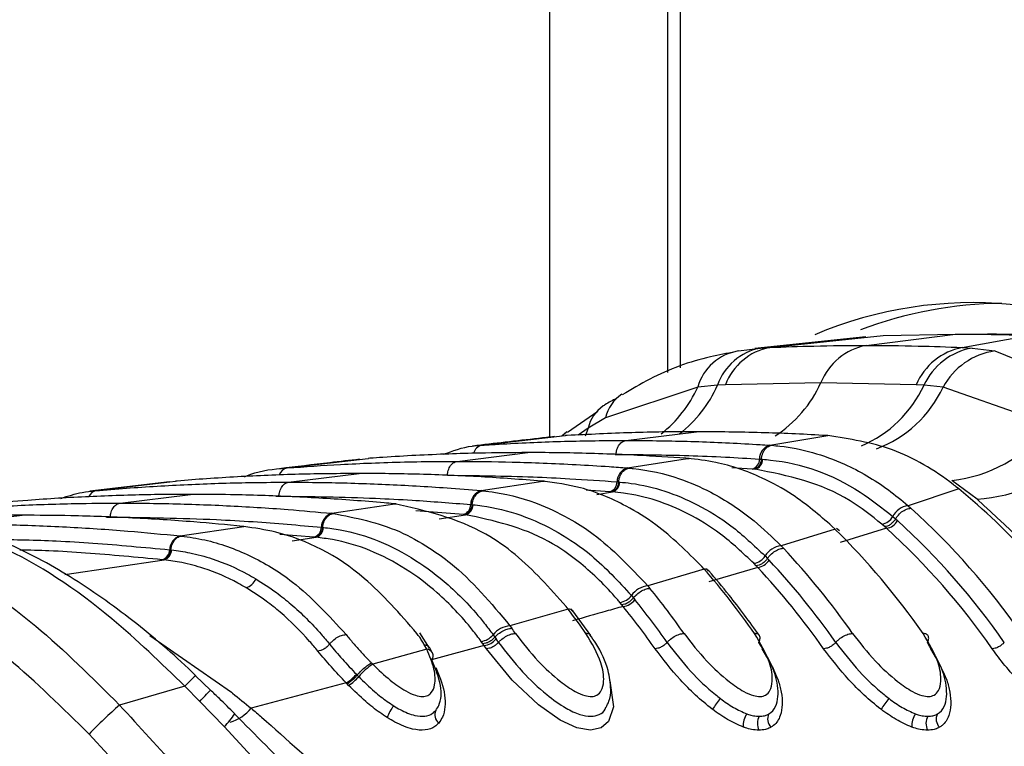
# Model space of a CAD drawing. Header units: millimetres. Extents: x 20 to 22981, y 40 to 19992.
# Tile 25 of 158: x 6643 to 6688, y 5894 to 5928. Entities that reach past the tile are written whole.
import ezdxf

# ---------------------------------------------------------------- set-up
doc = ezdxf.new("R2010")
doc.units = ezdxf.units.MM
doc.header["$LTSCALE"] = 2

msp = doc.modelspace()

# ---------------------------------------------------------------- linework, layer by layer
at = {"color": 8, "linetype": 'Continuous', "lineweight": 25}
for p, q in [((6667.226, 5908.628), (6667.226, 6410.022)), ((6673.241, 6410.022), (6673.241, 5911.816)), ((6668.992, 5909.041), (6668.536, 5908.724)), ((6668.992, 5909.041), (6668.852, 5908.677)), ((6670.242, 5907.832), (6670.281, 5907.832)), ((6676.562, 5907.158), (6675.62, 5907.213)), ((6654.581, 5905.906), (6654.725, 5905.908)), ((6669.991, 5906.11), (6668.904, 5906.182)), ((6669.39, 5905.988), (6670.112, 5906.1)), ((6646.772, 5904.943), (6646.947, 5904.945)), ((6663.237, 5905.063), (6661.048, 5905.225)), ((6662.121, 5904.867), (6663.343, 5905.053)), ((6656.346, 5904.019), (6654.768, 5904.146)), ((6655.344, 5903.846), (6656.439, 5904.01)), ((6644.854, 5902.302), (6649.428, 5902.97)), ((6648.771, 5899.486), (6652.533, 5896.867))]:
    msp.add_line(p, q, dxfattribs=at)
at = {"color": 7, "linetype": 'Continuous', "lineweight": 25}
for p, q in [((6672.655, 6410.022), (6672.655, 5911.6)), ((6681.804, 5913.258), (6676.682, 5912.707)), ((6677.372, 5912.76), (6682.607, 5913.313)), ((6681.813, 5912.856), (6685.944, 5913.367)), ((6682.607, 5913.313), (6685.944, 5913.367)), ((6689.28, 5913.313), (6685.944, 5913.367)), ((6685.944, 5913.367), (6687.419, 5913.367)), ((6686.25, 5912.76), (6689.28, 5913.313)), ((6675.923, 5912.599), (6676.944, 5912.734)), ((6676.944, 5912.734), (6677.372, 5912.76)), ((6686.25, 5912.76), (6686.705, 5912.734)), ((6686.705, 5912.734), (6687.753, 5912.599)), ((6687.753, 5912.599), (6692.189, 5910.819)), ((6674.048, 5910.932), (6669.796, 5909.515)), ((6674.96, 5911.022), (6674.048, 5910.932)), ((6675.327, 5911.043), (6674.96, 5911.022)), ((6679.729, 5911.138), (6675.327, 5911.043)), ((6684.127, 5911.043), (6679.729, 5911.138)), ((6684.489, 5911.022), (6684.127, 5911.043)), ((6685.37, 5910.932), (6684.489, 5911.022)), ((6689.409, 5909.515), (6685.37, 5910.932)), ((6669.442, 5909.804), (6668.034, 5908.847)), ((6669.796, 5909.515), (6668.992, 5909.041)), ((6664.093, 5908.256), (6667.929, 5908.696)), ((6668.016, 5908.868), (6667.783, 5908.665)), ((6667.837, 5908.714), (6668.013, 5908.874)), ((6668.023, 5908.701), (6667.929, 5908.696)), ((6667.929, 5908.696), (6667.951, 5908.698)), ((6670.732, 5908.474), (6673.988, 5908.877)), ((6677.37, 5908.256), (6680.048, 5908.696)), ((6680.048, 5908.696), (6679.954, 5908.701)), ((6664.006, 5908.25), (6664.093, 5908.256)), ((6677.37, 5908.256), (6677.458, 5908.25)), ((6655.102, 5907.207), (6658.841, 5907.646)), ((6658.919, 5907.652), (6658.841, 5907.646)), ((6658.841, 5907.646), (6658.858, 5907.648)), ((6662.954, 5907.511), (6666.21, 5907.914)), ((6670.805, 5907.207), (6673.58, 5907.646)), ((6673.58, 5907.646), (6673.501, 5907.652)), ((6673.647, 5907.643), (6673.569, 5907.649)), ((6673.58, 5907.646), (6673.648, 5907.648)), ((6655.029, 5907.201), (6655.102, 5907.207)), ((6670.805, 5907.207), (6670.88, 5907.201)), ((6676.899, 5907.616), (6676.984, 5907.61)), ((6676.985, 5907.61), (6677.042, 5907.606)), ((6655.175, 5906.549), (6658.432, 5906.952)), ((6676.648, 5907.153), (6676.562, 5907.158)), ((6676.706, 5907.149), (6676.649, 5907.153)), ((6649.672, 5906.566), (6646.01, 5906.13)), ((6646.294, 5906.16), (6649.963, 5906.598)), ((6650.03, 5906.604), (6649.963, 5906.598)), ((6664.057, 5906.16), (6666.901, 5906.598)), ((6666.901, 5906.598), (6666.834, 5906.604)), ((6666.901, 5906.598), (6666.973, 5906.599)), ((6666.972, 5906.594), (6666.905, 5906.6)), ((6670.33, 5906.567), (6670.402, 5906.561)), ((6670.403, 5906.561), (6670.451, 5906.557)), ((6686.937, 5905.765), (6685.775, 5906.629)), ((6686.095, 5906.241), (6685.946, 5906.359)), ((6646.23, 5906.154), (6646.294, 5906.16)), ((6647.397, 5905.587), (6650.654, 5905.99)), ((6664.057, 5906.16), (6664.122, 5906.154)), ((6670.063, 5906.104), (6669.991, 5906.11)), ((6670.112, 5906.1), (6670.063, 5906.104)), ((6686.095, 5906.241), (6683.753, 5905.468)), ((6657.171, 5905.115), (6660.069, 5905.552)), ((6660.069, 5905.552), (6660.01, 5905.558)), ((6660.069, 5905.552), (6660.144, 5905.553)), ((6660.143, 5905.548), (6660.084, 5905.553)), ((6663.579, 5905.52), (6663.641, 5905.514)), ((6663.642, 5905.514), (6663.684, 5905.51)), ((6683.753, 5905.468), (6683.885, 5905.35)), ((6639.619, 5904.624), (6642.875, 5905.027)), ((6657.171, 5905.115), (6657.228, 5905.11)), ((6663.3, 5905.057), (6663.237, 5905.063)), ((6663.343, 5905.053), (6663.3, 5905.057)), ((6683.047, 5904.971), (6683.177, 5904.857)), ((6650.174, 5904.074), (6653.115, 5904.51)), ((6653.115, 5904.51), (6653.063, 5904.515)), ((6656.689, 5904.475), (6656.745, 5904.47)), ((6656.745, 5904.47), (6656.782, 5904.466)), ((6680.383, 5904.392), (6680.259, 5904.511)), ((6682.672, 5904.504), (6682.547, 5904.613)), ((6682.759, 5904.426), (6682.672, 5904.504)), ((6683.177, 5904.857), (6683.266, 5904.777)), ((6650.174, 5904.074), (6650.224, 5904.069)), ((6656.401, 5904.013), (6656.346, 5904.019)), ((6656.439, 5904.01), (6656.401, 5904.013)), ((6680.383, 5904.392), (6677.892, 5903.619)), ((6680.583, 5904.302), (6680.458, 5904.421)), ((6682.759, 5904.426), (6680.617, 5903.764)), ((6677.892, 5903.619), (6678.003, 5903.502)), ((6649.69, 5903.435), (6649.739, 5903.43)), ((6649.74, 5903.43), (6649.772, 5903.426)), ((6677.158, 5903.149), (6677.268, 5903.035)), ((6649.394, 5902.973), (6649.345, 5902.978)), ((6649.428, 5902.97), (6649.394, 5902.973)), ((6674.346, 5902.545), (6674.241, 5902.664)), ((6676.745, 5902.699), (6676.638, 5902.81)), ((6676.817, 5902.623), (6676.745, 5902.699)), ((6677.268, 5903.035), (6677.343, 5902.955)), ((6674.346, 5902.545), (6671.747, 5901.774)), ((6674.553, 5902.448), (6674.447, 5902.566)), ((6676.817, 5902.623), (6674.567, 5901.962)), ((6671.747, 5901.774), (6671.843, 5901.657)), ((6670.99, 5901.33), (6671.085, 5901.216)), ((6668.069, 5900.703), (6667.978, 5900.821)), ((6670.545, 5900.899), (6670.453, 5901.01)), ((6670.607, 5900.822), (6670.545, 5900.899)), ((6671.085, 5901.216), (6671.15, 5901.136)), ((6668.069, 5900.703), (6665.385, 5899.934)), ((6668.28, 5900.6), (6668.188, 5900.719)), ((6669.114, 5899.486), (6668.289, 5900.614)), ((6665.385, 5899.934), (6665.47, 5899.817)), ((6661.672, 5898.895), (6661.223, 5899.613)), ((6664.609, 5899.516), (6664.691, 5899.402)), ((6661.549, 5898.851), (6661.446, 5899.043)), ((6664.192, 5899.027), (6661.772, 5898.364)), ((6664.137, 5899.104), (6664.057, 5899.214)), ((6664.192, 5899.027), (6664.137, 5899.104)), ((6664.691, 5899.402), (6664.748, 5899.323)), ((6661.549, 5898.851), (6659.057, 5898.157)), ((6661.813, 5898.675), (6661.706, 5898.888)), ((6658.996, 5898.219), (6659.057, 5898.157)), ((6658.303, 5897.693), (6658.34, 5897.655)), ((6658.34, 5897.655), (6658.408, 5897.586)), ((6651.568, 5896.961), (6650.883, 5897.625)), ((6657.829, 5897.297), (6653.451, 5896.13)), ((6657.941, 5897.181), (6657.869, 5897.256)), ((6650.388, 5897.145), (6647.378, 5896.277)), ((6651.08, 5896.448), (6650.388, 5897.145)), ((6652.205, 5895.285), (6651.08, 5896.448)), ((6656.628, 5890.523), (6652.205, 5895.285))]:
    msp.add_line(p, q, dxfattribs=at)
at = {"color": 8, "linetype": 'Continuous', "lineweight": 25, "flags": 128}
msp.add_lwpolyline([(6669.974, 5897.427), (6669.988, 5897.399), (6670.162, 5896.19), (6669.934, 5895.514), (6669.593, 5895.225), (6669.098, 5895.12), (6668.469, 5895.228), (6667.703, 5895.578), (6666.7, 5896.281), (6665.491, 5897.42), (6664.302, 5898.872), (6664.302, 5898.872)], dxfattribs=at)
at = {"color": 7, "linetype": 'Continuous', "lineweight": 25}
for centre, radius, start, end in [((6686.75, 5896.072), 18.755, 56.6183, 112.9153), ((6688.184, 5896.179), 18.61, 90.2986, 110.8711), ((6677.435, 5910.159), 2.621, 100.7917, 160.771), ((6677.898, 5910.057), 2.754, 101.0291, 159.0193), ((6682.359, 5910.072), 2.837, 101.0833, 157.9207), ((6686.813, 5909.893), 2.922, 101.1035, 156.8104), ((6687.242, 5909.747), 3.035, 100.1919, 155.1484), ((6676.308, 5910.279), 2.352, 99.4243, 163.8822), ((6688.222, 5909.393), 3.241, 98.3075, 151.6457), ((6685.042, 5913.181), 6.593, 276.3792, 321.1019), ((6677.554, 5907.628), 0.655, 106.2508, 181.0589), ((6686.47, 5912.993), 7.243, 273.6931, 315.9259), ((6670.989, 5906.574), 0.659, 106.2058, 180.6327), ((6676.432, 5907.607), 0.468, 286.251, 1.0601), ((6676.574, 5907.597), 0.468, 286.3959, 1.0562), ((6669.859, 5906.562), 0.471, 286.2061, 0.6341), ((6669.98, 5906.552), 0.471, 286.3324, 0.6354), ((6664.242, 5905.523), 0.663, 106.1661, 180.2707), ((6665.035, 5880.709), 33.097, 34.7562, 50.4838), ((6663.105, 5905.518), 0.474, 286.1664, 0.2724), ((6663.21, 5905.508), 0.474, 286.2785, 0.2764), ((6683.876, 5904.542), 0.934, 97.5957, 152.6658), ((6657.356, 5904.475), 0.666, 106.1306, 179.9575), ((6682.455, 5905.269), 0.662, 277.9456, 333.2565), ((6661.214, 5880.238), 33.832, 34.8627, 47.9247), ((6656.213, 5904.476), 0.476, 286.1309, 359.9593), ((6656.306, 5904.467), 0.476, 286.2312, 359.9646), ((6682.673, 5905.091), 0.671, 277.352, 332.0858), ((6660.776, 5880.059), 33.418, 34.8711, 47.7025), ((6650.359, 5903.431), 0.669, 106.0986, 179.6832), ((6656.099, 5879.763), 34.587, 34.9498, 45.4052), ((6660.5, 5879.961), 33.075, 34.8711, 47.7025), ((6678.014, 5902.622), 1.005, 97.0029, 148.3554), ((6649.212, 5903.438), 0.478, 286.0989, 359.6851), ((6649.294, 5903.429), 0.478, 286.1898, 359.6914), ((6676.548, 5903.517), 0.713, 277.3011, 328.9041), ((6652.316, 5879.347), 35.261, 35.0102, 43.2392), ((6676.732, 5903.34), 0.722, 276.7775, 327.8376), ((6651.897, 5879.186), 34.821, 35.0149, 43.0491), ((6674.366, 5902.276), 0.27, 43.399, 94.2145), ((6647.236, 5878.923), 35.958, 35.0569, 41.0677), ((6651.632, 5879.097), 34.464, 35.0149, 43.0491), ((6653.08, 5902.279), 0.603, 281.7678, 342.4887), ((6671.868, 5900.701), 1.08, 96.4483, 144.3849), ((6670.364, 5901.77), 0.766, 276.7112, 324.9038), ((6643.482, 5878.548), 36.583, 35.086, 39.1733), ((6670.523, 5901.593), 0.775, 276.2356, 323.9088), ((6642.826, 5878.321), 35.751, 35.088, 39.0059), ((6643.081, 5878.402), 36.121, 35.088, 39.0059), ((6668.093, 5900.444), 0.26, 40.7822, 95.229), ((6638.431, 5878.164), 37.234, 35.1043, 37.2511), ((6665.505, 5898.781), 1.159, 95.9263, 140.6522), ((6663.969, 5900.031), 0.822, 276.1633, 321.1489), ((6634.701, 5877.823), 37.821, 35.1111, 35.5571), ((6664.109, 5899.855), 0.832, 275.724, 320.2061), ((6634.071, 5877.616), 36.955, 35.1113, 35.4067), ((6634.316, 5877.69), 37.338, 35.1113, 35.4067), ((6661.495, 5898.547), 0.348, 327.5891, 21.9742), ((6660.472, 5895.893), 2.669, 122.0088, 140.6568), ((6656.967, 5898.812), 1.743, 299.6401, 320.0509), ((6656.913, 5898.838), 1.95, 301.8177, 320.0258), ((6660.742, 5880.816), 20.436, 130.842, 136.2904), ((6678.488, 5893.732), 4.429, 140.0031, 147.983), ((6686.266, 5893.732), 4.429, 140.0031, 147.983), ((6661.336, 5895.168), 1.697, 140.718, 161.7816), ((6662.395, 5895.824), 0.479, 155.0595, 232.2348), ((6677.028, 5895.358), 0.877, 144.1867, 186.4639), ((6677.81, 5895.629), 0.538, 153.8435, 224.2876), ((6684.806, 5895.358), 0.877, 144.1867, 186.4639), ((6685.588, 5895.629), 0.538, 153.8435, 224.2876), ((6677.459, 5895.425), 0.658, 149.5575, 207.6788), ((6685.238, 5895.425), 0.658, 149.5575, 207.6788)]:
    msp.add_arc(centre, radius, start, end, dxfattribs=at)
at = {"color": 8, "linetype": 'Continuous', "lineweight": 25}
for centre, radius, start, end in [((6668.824, 5913.287), 5.73, 308.1823, 335.7296), ((6669.712, 5913.306), 5.723, 307.6879, 336.4852), ((6674.514, 5913.485), 5.719, 302.8729, 335.7756), ((6679.401, 5913.385), 5.61, 293.102, 335.0884), ((6680.41, 5913.222), 5.463, 290.128, 335.2172), ((6671.487, 5909.149), 1.73, 122.7766, 167.7774), ((6670.669, 5908.647), 1.723, 124.5371, 166.7645), ((6664.204, 5907.759), 0.51, 102.551, 166.0034), ((6655.204, 5906.727), 0.491, 102.0332, 160.8322), ((6646.377, 5905.711), 0.457, 100.4211, 156.9398), ((6661.521, 5898.511), 0.341, 29.1634, 85.2521), ((6654.934, 5892.977), 6.167, 130.9905, 137.4862), ((6635.086, 5912.157), 22.418, 315.5137, 317.3564), ((6650.419, 5897.241), 2.648, 312.4005, 328.9444), ((6651.955, 5897.348), 1.929, 285.5206, 320.8483)]:
    msp.add_arc(centre, radius, start, end, dxfattribs=at)
at = {"color": 7, "linetype": 'Continuous', "lineweight": 25}
for points, knots in [([(6690.756, 5913.313), (6690.205, 5913.329), (6689.374, 5913.352), (6688.262, 5913.365), (6687.7, 5913.367), (6687.419, 5913.367)], [0, 0, 0, 0, 0.495025, 0.747513, 1, 1, 1, 1]), ([(6677.372, 5912.76), (6678.051, 5912.786), (6679.531, 5912.843), (6681.012, 5912.852), (6681.813, 5912.856)], [0, 0, 0, 0, 0.458483, 1, 1, 1, 1]), ([(6681.813, 5912.856), (6682.615, 5912.852), (6684.095, 5912.843), (6685.573, 5912.786), (6686.25, 5912.76)], [0, 0, 0, 0, 0.5415168, 1, 1, 1, 1]), ([(6675.776, 5912.556), (6675.397, 5912.488), (6674.049, 5912.246), (6672.283, 5911.597), (6670.989, 5910.825), (6670.568, 5910.574)], [0, 0, 0, 0, 0.208883, 0.742387, 1, 1, 1, 1]), ([(6670.301, 5910.409), (6670.12, 5910.318), (6669.91, 5910.212), (6669.719, 5910.083), (6669.693, 5910.065)], [0, 0, 0, 0, 0.866299, 1, 1, 1, 1]), ([(6667.436, 5908.652), (6667.192, 5908.625), (6665.907, 5908.48), (6664.667, 5908.334), (6663.663, 5908.215)], [0, 0, 0, 0, 0.189573, 1, 1, 1, 1]), ([(6673.988, 5908.877), (6673.94, 5908.877), (6672.946, 5908.876), (6670.957, 5908.849), (6669.017, 5908.751), (6668.023, 5908.701)], [0, 0, 0, 0, 0.024033, 0.499895, 1, 1, 1, 1]), ([(6679.954, 5908.701), (6679.905, 5908.704), (6678.912, 5908.762), (6676.923, 5908.852), (6674.983, 5908.868), (6673.988, 5908.877)], [0, 0, 0, 0, 0.024244, 0.500106, 1, 1, 1, 1]), ([(6685.946, 5906.359), (6685.913, 5906.385), (6684.995, 5907.096), (6683.069, 5908.238), (6681.054, 5908.543), (6680.048, 5908.696)], [0, 0, 0, 0, 0.018267, 0.509409, 1, 1, 1, 1]), ([(6662.302, 5907.835), (6662.747, 5907.995), (6663.309, 5908.198), (6663.886, 5908.241), (6664.006, 5908.25)], [0, 0, 0, 0, 0.791456, 1, 1, 1, 1]), ([(6664.093, 5908.256), (6664.239, 5908.266), (6665.331, 5908.336), (6667.369, 5908.431), (6669.437, 5908.472), (6670.557, 5908.473), (6670.732, 5908.474)], [0, 0, 0, 0, 0.0661, 0.493687, 0.921273, 1, 1, 1, 1]), ([(6670.281, 5907.832), (6670.287, 5907.885), (6670.302, 5908.027), (6670.387, 5908.237), (6670.54, 5908.418), (6670.668, 5908.455), (6670.732, 5908.474)], [0, 0, 0, 0, 0.161092, 0.440728, 0.720364, 1, 1, 1, 1]), ([(6670.732, 5908.474), (6670.906, 5908.473), (6672.027, 5908.472), (6674.094, 5908.431), (6676.133, 5908.336), (6677.224, 5908.266), (6677.37, 5908.256)], [0, 0, 0, 0, 0.078728, 0.506313, 0.933899, 1, 1, 1, 1]), ([(6676.984, 5907.61), (6676.992, 5907.662), (6677.012, 5907.805), (6677.105, 5908.014), (6677.265, 5908.195), (6677.394, 5908.232), (6677.459, 5908.25)], [0, 0, 0, 0, 0.160966, 0.440644, 0.720322, 1, 1, 1, 1]), ([(6677.458, 5908.25), (6677.587, 5908.239), (6678.724, 5908.141), (6680.577, 5907.607), (6682.521, 5906.487), (6683.453, 5905.716), (6683.753, 5905.468)], [0, 0, 0, 0, 0.058111, 0.513481, 0.843245, 1, 1, 1, 1]), ([(6666.21, 5907.914), (6665.468, 5907.91), (6664.253, 5907.902), (6662.025, 5907.836), (6660.336, 5907.751), (6659.122, 5907.666), (6658.919, 5907.652)], [0, 0, 0, 0, 0.305202, 0.499842, 0.916458, 1, 1, 1, 1]), ([(6673.501, 5907.652), (6672.759, 5907.701), (6671.544, 5907.781), (6669.316, 5907.874), (6667.627, 5907.912), (6666.412, 5907.914), (6666.21, 5907.914)], [0, 0, 0, 0, 0.3055217, 0.5001616, 0.9170821, 1, 1, 1, 1]), ([(6670.281, 5907.832), (6671.399, 5907.822), (6673.082, 5907.806), (6675.287, 5907.714), (6676.376, 5907.648), (6676.899, 5907.616)], [0, 0, 0, 0, 0.50631, 0.762623, 1, 1, 1, 1]), ([(6680.259, 5904.511), (6679.657, 5905.027), (6678.625, 5905.911), (6676.81, 5906.893), (6675.18, 5907.465), (6674.014, 5907.597), (6673.58, 5907.646)], [0, 0, 0, 0, 0.296146, 0.5073, 0.816527, 1, 1, 1, 1]), ([(6653.136, 5906.804), (6653.232, 5906.844), (6653.846, 5907.097), (6654.488, 5907.154), (6655.029, 5907.201)], [0, 0, 0, 0, 0.157058, 1, 1, 1, 1]), ([(6658.449, 5907.608), (6657.991, 5907.555), (6656.738, 5907.41), (6655.525, 5907.264), (6654.754, 5907.172)], [0, 0, 0, 0, 0.365263, 1, 1, 1, 1]), ([(6655.102, 5907.207), (6655.926, 5907.265), (6657.222, 5907.357), (6659.537, 5907.462), (6661.331, 5907.507), (6662.652, 5907.511), (6662.954, 5907.511)], [0, 0, 0, 0, 0.314829, 0.495571, 0.884785, 1, 1, 1, 1]), ([(6662.503, 5906.87), (6662.509, 5906.922), (6662.524, 5907.065), (6662.608, 5907.274), (6662.762, 5907.456), (6662.89, 5907.493), (6662.954, 5907.511)], [0, 0, 0, 0, 0.161092, 0.440728, 0.720364, 1, 1, 1, 1]), ([(6662.954, 5907.511), (6663.801, 5907.505), (6665.122, 5907.496), (6667.461, 5907.419), (6669.231, 5907.325), (6670.527, 5907.228), (6670.805, 5907.207)], [0, 0, 0, 0, 0.32369, 0.504431, 0.893531, 1, 1, 1, 1]), ([(6670.402, 5906.561), (6670.41, 5906.613), (6670.431, 5906.756), (6670.525, 5906.965), (6670.686, 5907.146), (6670.815, 5907.183), (6670.88, 5907.201)], [0, 0, 0, 0, 0.161001, 0.440667, 0.720334, 1, 1, 1, 1]), ([(6670.88, 5907.201), (6670.942, 5907.196), (6671.725, 5907.124), (6673.004, 5906.837), (6674.88, 5906.024), (6676.467, 5904.998), (6677.483, 5904.015), (6677.892, 5903.619)], [0, 0, 0, 0, 0.02498, 0.311752, 0.510885, 0.803406, 1, 1, 1, 1]), ([(6677.042, 5907.606), (6677.164, 5907.596), (6678.704, 5907.463), (6680.815, 5906.733), (6682.552, 5905.362), (6683.047, 5904.971)], [0, 0, 0, 0, 0.058019, 0.731528, 1, 1, 1, 1]), ([(6658.432, 5906.952), (6657.505, 5906.945), (6656.104, 5906.934), (6653.757, 5906.851), (6651.884, 5906.75), (6650.484, 5906.639), (6650.03, 5906.604)], [0, 0, 0, 0, 0.330895, 0.499787, 0.837714, 1, 1, 1, 1]), ([(6666.834, 5906.604), (6665.907, 5906.673), (6664.507, 5906.779), (6662.16, 5906.89), (6660.286, 5906.944), (6658.885, 5906.95), (6658.432, 5906.952)], [0, 0, 0, 0, 0.331322, 0.500214, 0.838141, 1, 1, 1, 1]), ([(6662.503, 5906.87), (6663.82, 5906.856), (6665.702, 5906.835), (6668.311, 5906.71), (6669.603, 5906.619), (6670.33, 5906.567)], [0, 0, 0, 0, 0.504425, 0.721113, 1, 1, 1, 1]), ([(6682.547, 5904.613), (6682.065, 5904.998), (6680.271, 5906.429), (6678.212, 5906.845), (6676.706, 5907.149)], [0, 0, 0, 0, 0.268949, 1, 1, 1, 1]), ([(6646.294, 5906.16), (6646.345, 5906.164), (6647.342, 5906.251), (6648.811, 5906.357), (6651.176, 5906.478), (6653.14, 5906.539), (6654.631, 5906.546), (6655.175, 5906.549)], [0, 0, 0, 0, 0.017392, 0.336932, 0.496696, 0.8163, 1, 1, 1, 1]), ([(6654.725, 5905.908), (6654.731, 5905.96), (6654.746, 5906.102), (6654.83, 5906.312), (6654.984, 5906.494), (6655.111, 5906.531), (6655.175, 5906.549)], [0, 0, 0, 0, 0.161092, 0.440728, 0.720364, 1, 1, 1, 1]), ([(6655.175, 5906.549), (6655.246, 5906.549), (6656.264, 5906.548), (6657.755, 5906.524), (6660.121, 5906.436), (6662.064, 5906.325), (6663.533, 5906.203), (6664.057, 5906.16)], [0, 0, 0, 0, 0.023999, 0.34354, 0.503304, 0.822907, 1, 1, 1, 1]), ([(6674.241, 5902.664), (6673.551, 5903.349), (6672.449, 5904.442), (6670.542, 5905.607), (6668.791, 5906.338), (6667.483, 5906.518), (6666.901, 5906.598)], [0, 0, 0, 0, 0.316585, 0.505351, 0.78008, 1, 1, 1, 1]), ([(6670.451, 5906.557), (6670.627, 5906.539), (6671.843, 5906.415), (6673.603, 5905.824), (6675.655, 5904.567), (6676.643, 5903.635), (6677.158, 5903.149)], [0, 0, 0, 0, 0.073597, 0.507112, 0.742765, 1, 1, 1, 1]), ([(6650.654, 5905.99), (6650.514, 5905.989), (6649.428, 5905.988), (6647.868, 5905.959), (6645.502, 5905.866), (6643.47, 5905.747), (6641.911, 5905.611), (6641.298, 5905.558)], [0, 0, 0, 0, 0.04475, 0.3480765, 0.4997344, 0.8031202, 1, 1, 1, 1]), ([(6644.666, 5905.803), (6644.994, 5905.911), (6645.51, 5906.082), (6646.037, 5906.135), (6646.23, 5906.154)], [0, 0, 0, 0, 0.635219, 1, 1, 1, 1]), ([(6660.01, 5905.558), (6659.869, 5905.57), (6658.783, 5905.669), (6657.224, 5905.784), (6654.859, 5905.91), (6652.826, 5905.978), (6651.266, 5905.986), (6650.654, 5905.99)], [0, 0, 0, 0, 0.045283, 0.348609, 0.500266, 0.803652, 1, 1, 1, 1]), ([(6654.725, 5905.908), (6656.211, 5905.889), (6658.263, 5905.864), (6661.215, 5905.709), (6662.679, 5905.592), (6663.579, 5905.52)], [0, 0, 0, 0, 0.503297, 0.694828, 1, 1, 1, 1]), ([(6663.641, 5905.514), (6663.649, 5905.566), (6663.671, 5905.708), (6663.766, 5905.918), (6663.928, 5906.099), (6664.057, 5906.135), (6664.122, 5906.154)], [0, 0, 0, 0, 0.161023, 0.440682, 0.720341, 1, 1, 1, 1]), ([(6664.122, 5906.154), (6664.319, 5906.131), (6665.232, 5906.028), (6666.631, 5905.631), (6668.125, 5904.895), (6669.833, 5903.797), (6670.935, 5902.633), (6671.747, 5901.774)], [0, 0, 0, 0, 0.0710594, 0.3287073, 0.5085944, 0.6378248, 1, 1, 1, 1]), ([(6676.638, 5902.81), (6676.136, 5903.282), (6675.173, 5904.185), (6673.177, 5905.401), (6671.466, 5905.968), (6670.284, 5906.083), (6670.112, 5906.1)], [0, 0, 0, 0, 0.257471, 0.493197, 0.926487, 1, 1, 1, 1]), ([(6637.624, 5905.115), (6637.825, 5905.134), (6638.971, 5905.243), (6640.591, 5905.366), (6642.956, 5905.497), (6645.067, 5905.573), (6646.706, 5905.582), (6647.397, 5905.587)], [0, 0, 0, 0, 0.061922, 0.352279, 0.497453, 0.787868, 1, 1, 1, 1]), ([(6646.947, 5904.945), (6646.952, 5904.997), (6646.967, 5905.14), (6647.052, 5905.35), (6647.205, 5905.531), (6647.333, 5905.568), (6647.397, 5905.587)], [0, 0, 0, 0, 0.161092, 0.440728, 0.720364, 1, 1, 1, 1]), ([(6647.397, 5905.587), (6647.616, 5905.586), (6648.781, 5905.584), (6650.419, 5905.549), (6652.785, 5905.451), (6654.879, 5905.323), (6656.497, 5905.176), (6657.171, 5905.115)], [0, 0, 0, 0, 0.067017, 0.357375, 0.502549, 0.792963, 1, 1, 1, 1]), ([(6667.978, 5900.821), (6667.219, 5901.671), (6666.067, 5902.964), (6663.44, 5904.79), (6661.505, 5905.228), (6660.069, 5905.552)], [0, 0, 0, 0, 0.331863, 0.504238, 1, 1, 1, 1]), ([(6663.684, 5905.51), (6663.821, 5905.496), (6665.164, 5905.351), (6667.049, 5904.667), (6669.337, 5903.113), (6670.389, 5901.978), (6670.99, 5901.33)], [0, 0, 0, 0, 0.051672, 0.505066, 0.717512, 1, 1, 1, 1]), ([(6696.644, 5892.624), (6695.933, 5894.103), (6694.497, 5897.088), (6691.345, 5901.726), (6688.598, 5904.243), (6686.937, 5905.765)], [0, 0, 0, 0, 0.279346, 0.564006, 1, 1, 1, 1]), ([(6650.388, 5897.145), (6649.28, 5898.217), (6646.6, 5900.809), (6641.848, 5903.97), (6638.469, 5904.726), (6636.765, 5905.107)], [0, 0, 0, 0, 0.259057, 0.626399, 1, 1, 1, 1]), ([(6650.889, 5897.631), (6650.885, 5897.635), (6650.023, 5898.486), (6648.174, 5900.072), (6645.309, 5902.145), (6642.318, 5903.754), (6639.551, 5904.779), (6637.799, 5904.996), (6637.063, 5905.087)], [0, 0, 0, 0, 0.000985, 0.211, 0.42281, 0.63293, 0.845915, 1, 1, 1, 1]), ([(6642.875, 5905.027), (6642.124, 5905.023), (6640.552, 5905.015), (6638.98, 5904.948), (6638.16, 5904.913)], [0, 0, 0, 0, 0.478036, 1, 1, 1, 1]), ([(6653.063, 5904.515), (6652.311, 5904.586), (6650.614, 5904.746), (6647.968, 5904.911), (6645.324, 5905.011), (6643.625, 5905.022), (6642.875, 5905.027)], [0, 0, 0, 0, 0.221771, 0.500316, 0.779385, 1, 1, 1, 1]), ([(6646.947, 5904.945), (6648.58, 5904.923), (6650.779, 5904.894), (6654.027, 5904.709), (6655.64, 5904.567), (6656.689, 5904.475)], [0, 0, 0, 0, 0.50254, 0.676572, 1, 1, 1, 1]), ([(6656.745, 5904.47), (6656.753, 5904.522), (6656.775, 5904.664), (6656.871, 5904.873), (6657.033, 5905.054), (6657.163, 5905.091), (6657.228, 5905.109)], [0, 0, 0, 0, 0.161038, 0.440692, 0.720346, 1, 1, 1, 1]), ([(6657.228, 5905.11), (6658.262, 5904.907), (6659.792, 5904.607), (6661.56, 5903.61), (6663.355, 5902.355), (6664.508, 5900.98), (6665.385, 5899.934)], [0, 0, 0, 0, 0.341963, 0.506117, 0.624337, 1, 1, 1, 1]), ([(6670.453, 5901.01), (6670.411, 5901.06), (6669.848, 5901.725), (6668.784, 5902.754), (6666.501, 5904.369), (6664.647, 5904.771), (6663.343, 5905.053)], [0, 0, 0, 0, 0.021195, 0.282969, 0.495586, 1, 1, 1, 1]), ([(6683.177, 5904.857), (6683.205, 5904.9), (6683.281, 5905.019), (6683.454, 5905.187), (6683.679, 5905.324), (6683.817, 5905.341), (6683.885, 5905.35)], [0, 0, 0, 0, 0.161268, 0.440845, 0.720423, 1, 1, 1, 1]), ([(6633.497, 5904.639), (6635.15, 5904.269), (6638.453, 5903.53), (6643.309, 5900.329), (6646.11, 5897.539), (6647.378, 5896.277)], [0, 0, 0, 0, 0.354177, 0.707848, 1, 1, 1, 1]), ([(6639.619, 5904.624), (6640.44, 5904.618), (6642.208, 5904.606), (6644.923, 5904.497), (6647.621, 5904.323), (6649.371, 5904.153), (6650.174, 5904.074)], [0, 0, 0, 0, 0.233156, 0.502001, 0.771362, 1, 1, 1, 1]), ([(6661.093, 5899.578), (6660.31, 5900.479), (6658.399, 5902.678), (6655.535, 5904.142), (6653.605, 5904.435), (6653.115, 5904.51)], [0, 0, 0, 0, 0.341408, 0.83284, 1, 1, 1, 1]), ([(6656.782, 5904.466), (6657.041, 5904.433), (6658.499, 5904.245), (6660.486, 5903.421), (6662.664, 5901.773), (6663.833, 5900.548), (6664.474, 5899.695), (6664.609, 5899.516)], [0, 0, 0, 0, 0.0892332, 0.5031559, 0.6976973, 0.9364484, 1, 1, 1, 1]), ([(6649.739, 5903.43), (6649.748, 5903.482), (6649.77, 5903.624), (6649.867, 5903.833), (6650.03, 5904.014), (6650.16, 5904.051), (6650.225, 5904.069)], [0, 0, 0, 0, 0.161049, 0.440699, 0.72035, 1, 1, 1, 1]), ([(6650.224, 5904.069), (6650.586, 5904.017), (6651.657, 5903.862), (6653.402, 5903.225), (6655.661, 5901.886), (6657.027, 5900.397), (6657.823, 5899.528)], [0, 0, 0, 0, 0.129882, 0.385514, 0.641748, 1, 1, 1, 1]), ([(6664.057, 5899.214), (6663.926, 5899.389), (6663.301, 5900.218), (6662.161, 5901.408), (6660.041, 5903.005), (6658.108, 5903.8), (6656.69, 5903.978), (6656.439, 5904.01)], [0, 0, 0, 0, 0.063624, 0.302569, 0.497159, 0.910873, 1, 1, 1, 1]), ([(6649.772, 5903.426), (6650.053, 5903.388), (6650.686, 5903.301), (6651.868, 5902.977), (6652.881, 5902.545), (6653.531, 5902.17), (6653.655, 5902.098)], [0, 0, 0, 0, 0.210941, 0.475438, 0.899348, 1, 1, 1, 1]), ([(6677.268, 5903.035), (6677.298, 5903.076), (6677.381, 5903.188), (6677.563, 5903.347), (6677.795, 5903.477), (6677.934, 5903.494), (6678.003, 5903.502)], [0, 0, 0, 0, 0.161233, 0.440822, 0.720411, 1, 1, 1, 1]), ([(6645.97, 5894.938), (6644.75, 5896.14), (6642.063, 5898.788), (6637.428, 5901.855), (6634.3, 5902.566), (6632.738, 5902.92)], [0, 0, 0, 0, 0.294215, 0.647739, 1, 1, 1, 1]), ([(6653.203, 5901.689), (6653.082, 5901.759), (6652.451, 5902.122), (6651.464, 5902.539), (6650.315, 5902.851), (6649.7, 5902.933), (6649.428, 5902.97)], [0, 0, 0, 0, 0.100695, 0.524691, 0.789151, 1, 1, 1, 1]), ([(6677.268, 5903.035), (6677.233, 5902.989), (6677.163, 5902.898), (6677.024, 5902.789), (6676.876, 5902.714), (6676.789, 5902.704), (6676.745, 5902.699)], [0, 0, 0, 0, 0.249999, 0.499999, 0.749999, 1, 1, 1, 1]), ([(6676.892, 5899.486), (6676.435, 5900.116), (6675.684, 5901.148), (6674.877, 5902.093), (6674.562, 5902.462)], [0, 0, 0, 0, 0.609908, 1, 1, 1, 1]), ([(6653.655, 5902.098), (6653.977, 5901.894), (6654.534, 5901.54), (6655.557, 5900.717), (6656.376, 5899.914), (6656.934, 5899.239), (6657.063, 5899.084)], [0, 0, 0, 0, 0.2622207, 0.4535665, 0.8744738, 1, 1, 1, 1]), ([(6656.522, 5898.763), (6656.397, 5898.914), (6655.853, 5899.571), (6655.055, 5900.35), (6654.059, 5901.149), (6653.517, 5901.491), (6653.203, 5901.689)], [0, 0, 0, 0, 0.125578, 0.546573, 0.737903, 1, 1, 1, 1]), ([(6671.085, 5901.216), (6671.117, 5901.255), (6671.206, 5901.361), (6671.395, 5901.511), (6671.634, 5901.633), (6671.773, 5901.649), (6671.843, 5901.657)], [0, 0, 0, 0, 0.161211, 0.440807, 0.720404, 1, 1, 1, 1]), ([(6670.607, 5900.822), (6670.347, 5900.748), (6669.574, 5900.529), (6668.794, 5900.309), (6668.276, 5900.163)], [0, 0, 0, 0, 0.336526, 1, 1, 1, 1]), ([(6671.085, 5901.216), (6671.048, 5901.173), (6670.973, 5901.087), (6670.828, 5900.984), (6670.677, 5900.913), (6670.589, 5900.904), (6670.545, 5900.899)], [0, 0, 0, 0, 0.249999, 0.499999, 0.749999, 1, 1, 1, 1]), ([(6657.063, 5899.084), (6657.095, 5899.122), (6657.183, 5899.227), (6657.373, 5899.377), (6657.612, 5899.501), (6657.753, 5899.519), (6657.823, 5899.528)], [0, 0, 0, 0, 0.16106, 0.440707, 0.720353, 1, 1, 1, 1]), ([(6657.823, 5899.528), (6657.932, 5899.396), (6658.15, 5899.131), (6658.517, 5898.722), (6658.803, 5898.417), (6658.966, 5898.249), (6658.996, 5898.219)], [0, 0, 0, 0, 0.310786, 0.621524, 0.932011, 1, 1, 1, 1]), ([(6661.446, 5899.043), (6661.411, 5899.103), (6661.341, 5899.223), (6661.223, 5899.401), (6661.136, 5899.519), (6661.093, 5899.578)], [0, 0, 0, 0, 0.329912, 0.664856, 1, 1, 1, 1]), ([(6664.691, 5899.402), (6664.725, 5899.439), (6664.819, 5899.538), (6665.015, 5899.679), (6665.259, 5899.794), (6665.399, 5899.809), (6665.47, 5899.817)], [0, 0, 0, 0, 0.161195, 0.440797, 0.720398, 1, 1, 1, 1]), ([(6664.859, 5899.165), (6664.894, 5899.202), (6664.988, 5899.3), (6665.184, 5899.44), (6665.429, 5899.554), (6665.57, 5899.569), (6665.64, 5899.577)], [0, 0, 0, 0, 0.161092, 0.440728, 0.720364, 1, 1, 1, 1]), ([(6665.64, 5899.577), (6665.97, 5899.149), (6666.56, 5898.385), (6667.555, 5897.46), (6668.311, 5896.931), (6668.814, 5896.704), (6669.165, 5896.651), (6669.437, 5896.73), (6669.644, 5896.967), (6669.751, 5897.463), (6669.615, 5898.361), (6669.162, 5899.123), (6668.892, 5899.577)], [0, 0, 0, 0, 0.181549, 0.323795, 0.40885, 0.462296, 0.504185, 0.545984, 0.60056, 0.677304, 0.807908, 1, 1, 1, 1]), ([(6669.103, 5899.478), (6669.09, 5899.501), (6669.053, 5899.563), (6668.955, 5899.572), (6668.892, 5899.577)], [0, 0, 0, 0, 0.3635238, 1, 1, 1, 1]), ([(6669.822, 5896.176), (6669.871, 5896.266), (6670.013, 5896.529), (6670.062, 5897.107), (6669.923, 5897.995), (6669.553, 5898.863), (6669.17, 5899.386), (6669.074, 5899.516)], [0, 0, 0, 0, 0.085373, 0.248767, 0.504091, 0.876386, 1, 1, 1, 1]), ([(6672.637, 5899.165), (6672.672, 5899.202), (6672.766, 5899.3), (6672.963, 5899.44), (6673.208, 5899.554), (6673.348, 5899.569), (6673.418, 5899.577)], [0, 0, 0, 0, 0.161092, 0.440728, 0.720364, 1, 1, 1, 1]), ([(6673.418, 5899.577), (6673.749, 5899.149), (6674.338, 5898.385), (6675.333, 5897.46), (6676.089, 5896.931), (6676.592, 5896.704), (6676.944, 5896.651), (6677.216, 5896.73), (6677.422, 5896.967), (6677.529, 5897.463), (6677.393, 5898.361), (6676.94, 5899.123), (6676.671, 5899.577)], [0, 0, 0, 0, 0.181549, 0.323795, 0.40885, 0.462296, 0.504185, 0.545984, 0.60056, 0.677304, 0.807908, 1, 1, 1, 1]), ([(6676.866, 5899.165), (6676.883, 5899.202), (6676.93, 5899.3), (6676.932, 5899.44), (6676.849, 5899.554), (6676.73, 5899.569), (6676.671, 5899.577)], [0, 0, 0, 0, 0.161092, 0.440728, 0.720364, 1, 1, 1, 1]), ([(6680.416, 5899.165), (6680.45, 5899.202), (6680.544, 5899.3), (6680.741, 5899.44), (6680.986, 5899.554), (6681.126, 5899.569), (6681.196, 5899.577)], [0, 0, 0, 0, 0.161092, 0.440728, 0.720364, 1, 1, 1, 1]), ([(6681.196, 5899.577), (6681.527, 5899.149), (6682.116, 5898.385), (6683.111, 5897.46), (6683.867, 5896.931), (6684.37, 5896.704), (6684.722, 5896.651), (6684.994, 5896.73), (6685.2, 5896.967), (6685.307, 5897.463), (6685.171, 5898.361), (6684.718, 5899.123), (6684.449, 5899.577)], [0, 0, 0, 0, 0.181549, 0.323795, 0.40885, 0.462296, 0.504185, 0.545984, 0.60056, 0.677304, 0.807908, 1, 1, 1, 1]), ([(6684.644, 5899.165), (6684.661, 5899.202), (6684.708, 5899.3), (6684.71, 5899.44), (6684.628, 5899.554), (6684.508, 5899.569), (6684.449, 5899.577)], [0, 0, 0, 0, 0.161092, 0.440728, 0.720364, 1, 1, 1, 1]), ([(6657.063, 5899.084), (6657.065, 5899.08), (6657.247, 5898.856), (6657.639, 5898.396), (6658.082, 5897.927), (6658.303, 5897.693)], [0, 0, 0, 0, 0.007762, 0.50485, 1, 1, 1, 1]), ([(6661.699, 5898.884), (6661.679, 5898.92), (6661.632, 5899.003), (6661.513, 5899.028), (6661.446, 5899.043)], [0, 0, 0, 0, 0.432775, 1, 1, 1, 1]), ([(6664.691, 5899.402), (6664.652, 5899.362), (6664.574, 5899.281), (6664.424, 5899.184), (6664.27, 5899.117), (6664.182, 5899.108), (6664.137, 5899.104)], [0, 0, 0, 0, 0.249999, 0.499999, 0.749999, 1, 1, 1, 1]), ([(6664.859, 5899.165), (6665.209, 5898.71), (6665.845, 5897.884), (6666.954, 5896.831), (6667.878, 5896.161), (6668.587, 5895.827), (6669.129, 5895.727), (6669.525, 5895.827), (6669.764, 5895.989), (6669.806, 5896.147), (6669.815, 5896.18)], [0, 0, 0, 0, 0.25553, 0.463412, 0.610935, 0.714448, 0.802001, 0.887108, 0.97629, 1, 1, 1, 1]), ([(6672.637, 5899.165), (6672.982, 5898.717), (6673.616, 5897.892), (6674.531, 5897.018), (6675.02, 5896.637), (6675.095, 5896.579)], [0, 0, 0, 0, 0.500688, 0.922786, 1, 1, 1, 1]), ([(6677.327, 5895.867), (6677.361, 5895.889), (6677.528, 5895.998), (6677.781, 5896.423), (6677.775, 5897.106), (6677.522, 5898.079), (6677.142, 5898.709), (6676.866, 5899.165)], [0, 0, 0, 0, 0.041437, 0.201296, 0.499179, 0.63727, 1, 1, 1, 1]), ([(6680.416, 5899.165), (6680.76, 5898.717), (6681.395, 5897.892), (6682.309, 5897.018), (6682.798, 5896.637), (6682.874, 5896.579)], [0, 0, 0, 0, 0.5006885, 0.9227865, 1, 1, 1, 1]), ([(6685.105, 5895.867), (6685.139, 5895.889), (6685.306, 5895.998), (6685.559, 5896.423), (6685.553, 5897.106), (6685.3, 5898.079), (6684.92, 5898.709), (6684.644, 5899.165)], [0, 0, 0, 0, 0.041437, 0.201296, 0.499179, 0.63727, 1, 1, 1, 1]), ([(6657.829, 5897.297), (6657.595, 5897.544), (6657.122, 5898.046), (6656.724, 5898.522), (6656.522, 5898.763)], [0, 0, 0, 0, 0.493803, 1, 1, 1, 1]), ([(6659.057, 5898.157), (6659.32, 5897.905), (6659.79, 5897.453), (6660.481, 5896.962), (6660.998, 5896.717), (6661.356, 5896.651), (6661.604, 5896.708), (6661.812, 5896.883), (6661.959, 5897.273), (6661.925, 5897.959), (6661.68, 5898.539), (6661.549, 5898.851)], [0, 0, 0, 0, 0.161237, 0.289131, 0.368581, 0.428024, 0.487367, 0.54282, 0.643281, 0.807987, 1, 1, 1, 1]), ([(6674.733, 5896.08), (6674.728, 5896.084), (6674.194, 5896.491), (6673.184, 5897.434), (6672.447, 5898.393), (6672.08, 5898.872)], [0, 0, 0, 0, 0.005036, 0.503601, 1, 1, 1, 1]), ([(6677.006, 5898.872), (6677.299, 5898.384), (6677.704, 5897.709), (6677.971, 5896.653), (6677.965, 5895.889), (6677.666, 5895.409), (6677.467, 5895.281), (6677.425, 5895.253)], [0, 0, 0, 0, 0.35082, 0.485426, 0.783992, 0.954198, 1, 1, 1, 1]), ([(6682.511, 5896.08), (6682.506, 5896.084), (6681.972, 5896.491), (6680.962, 5897.434), (6680.226, 5898.393), (6679.858, 5898.872)], [0, 0, 0, 0, 0.005036, 0.503601, 1, 1, 1, 1]), ([(6684.784, 5898.872), (6685.077, 5898.384), (6685.483, 5897.709), (6685.749, 5896.653), (6685.743, 5895.889), (6685.445, 5895.409), (6685.245, 5895.281), (6685.203, 5895.253)], [0, 0, 0, 0, 0.35082, 0.485426, 0.783992, 0.954198, 1, 1, 1, 1]), ([(6688.905, 5897.336), (6688.67, 5897.592), (6688.2, 5898.103), (6687.824, 5898.615), (6687.636, 5898.872)], [0, 0, 0, 0, 0.500182, 1, 1, 1, 1]), ([(6658.34, 5897.655), (6658.372, 5897.693), (6658.463, 5897.796), (6658.636, 5897.964), (6658.839, 5898.13), (6658.943, 5898.19), (6658.996, 5898.219)], [0, 0, 0, 0, 0.160998, 0.440666, 0.720333, 1, 1, 1, 1]), ([(6661.961, 5896.026), (6662.013, 5896.102), (6662.216, 5896.404), (6662.25, 5897.206), (6661.95, 5897.958), (6661.789, 5898.36)], [0, 0, 0, 0, 0.1361815, 0.5383125, 1, 1, 1, 1]), ([(6661.96, 5898.012), (6661.972, 5897.986), (6662.18, 5897.552), (6662.434, 5896.733), (6662.399, 5895.874), (6662.164, 5895.535), (6662.102, 5895.446)], [0, 0, 0, 0, 0.026992, 0.449873, 0.855511, 1, 1, 1, 1]), ([(6657.869, 5897.256), (6657.868, 5897.256), (6657.855, 5897.27), (6657.842, 5897.283), (6657.829, 5897.297)], [0, 0, 0, 0, 0.011269, 1, 1, 1, 1]), ([(6658.408, 5897.586), (6658.647, 5897.353), (6659.062, 5896.949), (6659.62, 5896.506), (6659.923, 5896.308), (6660.023, 5896.242)], [0, 0, 0, 0, 0.476992, 0.82783, 1, 1, 1, 1]), ([(6652.687, 5895.872), (6652.453, 5896.109), (6652.088, 5896.481), (6651.706, 5896.835), (6651.568, 5896.963)], [0, 0, 0, 0, 0.639161, 1, 1, 1, 1]), ([(6652.533, 5896.867), (6652.553, 5896.852), (6652.861, 5896.609), (6653.166, 5896.362), (6653.451, 5896.13)], [0, 0, 0, 0, 0.065228, 1, 1, 1, 1]), ([(6659.724, 5895.698), (6659.611, 5895.773), (6659.272, 5895.996), (6658.656, 5896.485), (6658.201, 5896.928), (6657.941, 5897.181)], [0, 0, 0, 0, 0.177842, 0.531294, 1, 1, 1, 1]), ([(6647.378, 5896.277), (6649.206, 5894.273), (6652.924, 5890.201), (6658.297, 5883.83), (6661.766, 5879.854), (6663.548, 5877.813)], [0, 0, 0, 0, 0.32022, 0.650979, 1, 1, 1, 1]), ([(6675.095, 5896.579), (6675.296, 5896.433), (6675.696, 5896.141), (6676.11, 5895.961), (6676.317, 5895.871)], [0, 0, 0, 0, 0.500365, 1, 1, 1, 1]), ([(6682.874, 5896.579), (6683.074, 5896.433), (6683.474, 5896.141), (6683.888, 5895.961), (6684.095, 5895.871)], [0, 0, 0, 0, 0.500365, 1, 1, 1, 1]), ([(6656.98, 5891.493), (6656.503, 5891.987), (6655.097, 5893.446), (6653.643, 5894.904), (6652.682, 5895.868)], [0, 0, 0, 0, 0.338899, 1, 1, 1, 1]), ([(6653.451, 5896.13), (6653.611, 5895.991), (6654.938, 5894.83), (6656.247, 5893.656), (6657.399, 5892.624)], [0, 0, 0, 0, 0.120521, 1, 1, 1, 1]), ([(6660.023, 5896.242), (6660.123, 5896.181), (6660.448, 5895.986), (6660.959, 5895.779), (6661.476, 5895.738), (6661.788, 5895.851), (6661.916, 5895.98), (6661.961, 5896.026)], [0, 0, 0, 0, 0.131129, 0.422233, 0.647086, 0.874043, 1, 1, 1, 1]), ([(6676.156, 5895.259), (6675.909, 5895.366), (6675.427, 5895.574), (6674.961, 5895.914), (6674.733, 5896.08)], [0, 0, 0, 0, 0.511867, 1, 1, 1, 1]), ([(6676.317, 5895.871), (6676.341, 5895.863), (6676.444, 5895.827), (6676.643, 5895.774), (6676.802, 5895.764), (6676.892, 5895.759)], [0, 0, 0, 0, 0.121302, 0.507466, 1, 1, 1, 1]), ([(6676.892, 5895.759), (6676.972, 5895.764), (6677.118, 5895.774), (6677.253, 5895.826), (6677.315, 5895.86), (6677.327, 5895.867)], [0, 0, 0, 0, 0.492803, 0.897023, 1, 1, 1, 1]), ([(6683.934, 5895.259), (6683.688, 5895.366), (6683.205, 5895.574), (6682.739, 5895.914), (6682.511, 5896.08)], [0, 0, 0, 0, 0.511867, 1, 1, 1, 1]), ([(6684.095, 5895.871), (6684.119, 5895.863), (6684.222, 5895.827), (6684.421, 5895.774), (6684.581, 5895.764), (6684.67, 5895.759)], [0, 0, 0, 0, 0.121302, 0.507466, 1, 1, 1, 1]), ([(6684.67, 5895.759), (6684.75, 5895.764), (6684.897, 5895.774), (6685.032, 5895.826), (6685.093, 5895.86), (6685.105, 5895.867)], [0, 0, 0, 0, 0.492803, 0.897023, 1, 1, 1, 1]), ([(6662.102, 5895.446), (6662.046, 5895.39), (6661.887, 5895.232), (6661.495, 5895.094), (6660.855, 5895.143), (6660.232, 5895.393), (6659.842, 5895.628), (6659.724, 5895.698)], [0, 0, 0, 0, 0.123835, 0.354513, 0.586159, 0.875244, 1, 1, 1, 1]), ([(6662.146, 5876.72), (6660.353, 5878.732), (6656.924, 5882.581), (6651.554, 5888.857), (6647.85, 5892.891), (6645.97, 5894.938)], [0, 0, 0, 0, 0.350471, 0.670401, 1, 1, 1, 1]), ([(6676.876, 5895.12), (6676.763, 5895.126), (6676.563, 5895.138), (6676.314, 5895.205), (6676.186, 5895.249), (6676.156, 5895.259)], [0, 0, 0, 0, 0.496554, 0.8808, 1, 1, 1, 1]), ([(6677.425, 5895.253), (6677.409, 5895.245), (6677.333, 5895.203), (6677.162, 5895.138), (6676.978, 5895.126), (6676.876, 5895.12)], [0, 0, 0, 0, 0.1010985, 0.5033758, 1, 1, 1, 1]), ([(6684.654, 5895.12), (6684.542, 5895.126), (6684.342, 5895.138), (6684.092, 5895.205), (6683.965, 5895.249), (6683.934, 5895.259)], [0, 0, 0, 0, 0.496554, 0.8808, 1, 1, 1, 1]), ([(6685.203, 5895.253), (6685.188, 5895.245), (6685.111, 5895.203), (6684.941, 5895.138), (6684.756, 5895.126), (6684.654, 5895.12)], [0, 0, 0, 0, 0.101098, 0.503376, 1, 1, 1, 1])]:
    msp.add_open_spline(points, degree=3, knots=knots, dxfattribs=at)
for points in [[(6676.985, 5907.61), (6676.975, 5907.552), (6676.956, 5907.437), (6676.877, 5907.292), (6676.772, 5907.186), (6676.69, 5907.164), (6676.649, 5907.153)], [(6670.402, 5906.561), (6670.392, 5906.503), (6670.373, 5906.388), (6670.293, 5906.243), (6670.187, 5906.137), (6670.105, 5906.115), (6670.064, 5906.104)], [(6663.641, 5905.514), (6663.631, 5905.456), (6663.611, 5905.341), (6663.531, 5905.196), (6663.424, 5905.09), (6663.342, 5905.068), (6663.3, 5905.057)], [(6656.745, 5904.47), (6656.734, 5904.412), (6656.714, 5904.297), (6656.633, 5904.152), (6656.526, 5904.046), (6656.443, 5904.024), (6656.402, 5904.013)], [(6683.177, 5904.857), (6683.144, 5904.809), (6683.08, 5904.713), (6682.946, 5904.598), (6682.803, 5904.519), (6682.716, 5904.509), (6682.672, 5904.504)], [(6649.739, 5903.43), (6649.729, 5903.372), (6649.708, 5903.257), (6649.626, 5903.112), (6649.518, 5903.006), (6649.436, 5902.984), (6649.394, 5902.973)], [(6657.063, 5899.084), (6657.026, 5899.041), (6656.952, 5898.955), (6656.807, 5898.852), (6656.656, 5898.779), (6656.567, 5898.769), (6656.522, 5898.763)], [(6664.859, 5899.165), (6664.82, 5899.125), (6664.741, 5899.045), (6664.59, 5898.95), (6664.435, 5898.884), (6664.346, 5898.876), (6664.302, 5898.872)], [(6672.637, 5899.165), (6672.598, 5899.125), (6672.519, 5899.045), (6672.368, 5898.95), (6672.213, 5898.884), (6672.124, 5898.876), (6672.08, 5898.872)], [(6680.416, 5899.165), (6680.376, 5899.125), (6680.297, 5899.045), (6680.146, 5898.95), (6679.991, 5898.884), (6679.902, 5898.876), (6679.858, 5898.872)], [(6688.194, 5899.165), (6688.154, 5899.125), (6688.075, 5899.045), (6687.924, 5898.95), (6687.769, 5898.884), (6687.681, 5898.876), (6687.636, 5898.872)], [(6657.868, 5897.256), (6657.901, 5897.275), (6657.967, 5897.312), (6658.095, 5897.411), (6658.226, 5897.53), (6658.302, 5897.613), (6658.34, 5897.655)]]:
    msp.add_open_spline(points, degree=3, dxfattribs=at)
at = {"color": 8, "linetype": 'Continuous', "lineweight": 25}
for points, knots in [([(6641.604, 5903.919), (6642.554, 5903.904), (6644.069, 5903.879), (6646.764, 5903.709), (6648.509, 5903.545), (6649.69, 5903.435)], [0, 0, 0, 0, 0.351831, 0.561454, 1, 1, 1, 1]), ([(6649.345, 5902.978), (6648.167, 5903.087), (6646.425, 5903.248), (6644.236, 5903.394), (6643.225, 5903.414), (6642.778, 5903.422)], [0, 0, 0, 0, 0.53863, 0.796092, 1, 1, 1, 1])]:
    msp.add_open_spline(points, degree=3, knots=knots, dxfattribs=at)

doc.saveas('drawing.dxf')
